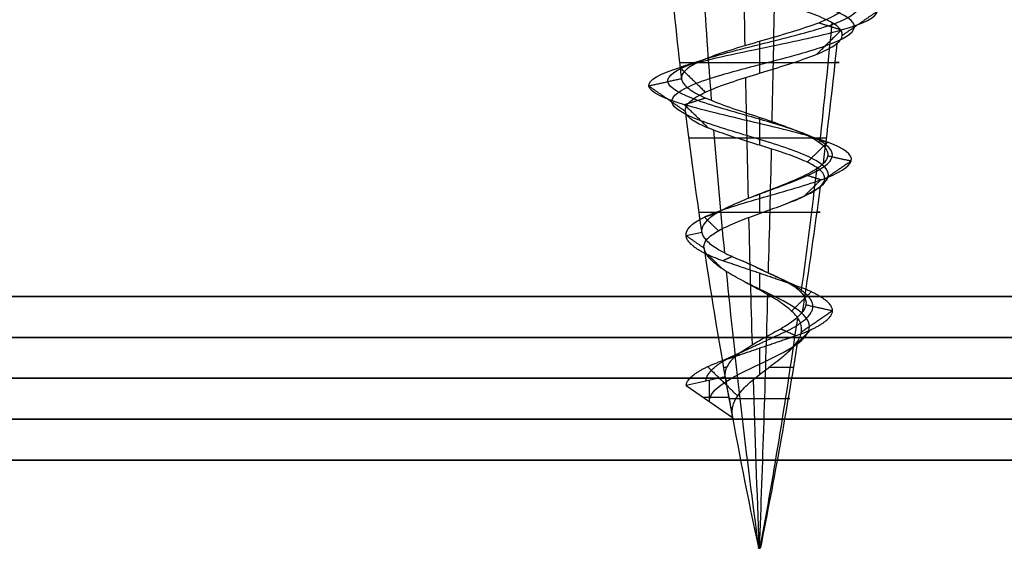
# Model space of a CAD drawing. Header units: millimetres. Extents: x -372 to 378, y -113 to 121.
# Tile 4 of 65: x -313.22 to -301.16, y 54.51 to 60.98. Entities that reach past the tile are written whole.
import ezdxf

# ---------------------------------------------------------------- set-up
doc = ezdxf.new("R2010")
doc.units = ezdxf.units.MM
doc.layers.add('Default', color=7, linetype='Continuous', true_color=0x000000)
doc.layers.add('Screw', color=7, linetype='Continuous', true_color=0xffffff)

msp = doc.modelspace()

# ---------------------------------------------------------------- linework, layer by layer
at = {"layer": 'Default'}
for p, q in [((376.842, 57.594, 1096.358), (-371.158, 57.594, 1096.358)), ((-371.158, 57.594, 921.358), (376.842, 57.594, 921.358)), ((376.842, 56.594, 936.358), (-371.158, 56.594, 936.358)), ((-371.158, 56.594, 922.358), (376.842, 56.594, 922.358)), ((376.842, 56.594, 929.358), (-371.158, 56.594, 929.358)), ((376.842, 56.594, 1095.358), (-371.158, 56.594, 1095.358)), ((-371.158, 56.594, 922.358), (376.842, 56.594, 922.358)), ((376.842, 56.594, 1008.858), (-371.158, 56.594, 1008.858)), ((-371.158, 55.594, 921.358), (376.842, 55.594, 921.358)), ((376.842, 55.594, 937.358), (-371.158, 55.594, 937.358))]:
    msp.add_line(p, q, dxfattribs=at)
for points in [[(376.842, 57.094, 1095.858), (2.842, 57.094, 1095.858), (-371.158, 57.094, 1095.858)], [(-371.158, 57.094, 921.858), (2.842, 57.094, 921.858), (376.842, 57.094, 921.858)], [(-371.158, 56.094, 921.858), (2.842, 56.094, 921.858), (376.842, 56.094, 921.858)], [(376.842, 56.094, 936.858), (2.842, 56.094, 936.858), (-371.158, 56.094, 936.858)]]:
    msp.add_open_spline(points, degree=2, dxfattribs=at)
at = {"layer": 'Screw', "color": 7, "true_color": 0xffffff}
for p, q in [((-304.865, 58.381, 927.358), (-305.054, 58.339, 927.358)), ((-304.578, 56.611, 927.358), (-305.054, 56.505, 927.358)), ((-305.054, 56.505, 927.358), (-304.488, 56.115, 927.358)), ((-304.771, 56.31, 927.358), (-304.771, 56.568, 927.358)), ((-304.848, 56.363, 927.358), (-304.533, 56.363, 927.358)), ((-304.168, 54.513, 927.361), (-304.17, 54.521, 927.362)), ((-304.167, 54.513, 927.352), (-304.169, 54.521, 927.351)), ((-304.169, 54.513, 927.358), (-304.147, 54.513, 927.358)), ((-304.16, 54.513, 927.347), (-304.16, 54.521, 927.345)), ((-304.158, 54.513, 927.347), (-304.158, 54.513, 927.369)), ((-304.156, 54.513, 927.369), (-304.156, 54.521, 927.37)), ((-304.151, 54.513, 927.349), (-304.15, 54.521, 927.348)), ((-304.147, 54.513, 927.358), (-304.145, 54.521, 927.358))]:
    msp.add_line(p, q, dxfattribs=at)
at = {"layer": 'Screw', "color": 7, "true_color": 0xffffff, "extrusion": (0.984564, 9.33495e-14, -0.175023)}
for start, end in [(263.72372, 265.07324), (261.99168, 263.36379), (260.32112, 261.77536), (258, 259.92855)]:
    msp.add_arc((67.48, 920.762, -461.772), 62.328, start, end, dxfattribs=at)
at = {"layer": 'Screw', "color": 7, "true_color": 0xffffff, "extrusion": (0.018848, -1.78742e-15, 0.999822)}
msp.add_arc((67.48, 260.63, 921.46), 62.328, 95.31878, 96.65673, dxfattribs=at)
at = {"layer": 'Screw', "color": 7, "true_color": 0xffffff, "extrusion": (-0.772512, -9.33495e-14, -0.635)}
for start, end in [(83.10315, 84.44953), (81.37148, 82.7652), (78, 81.15889)]:
    msp.add_arc((-67.48, 848.582, -353.907), 62.328, start, end, dxfattribs=at)
at = {"layer": 'Screw', "color": 7, "true_color": 0xffffff, "extrusion": (-0.984564, -9.33495e-14, 0.175023)}
for start, end in [(82.86319, 84.21696), (81.14492, 82.55307), (78, 80.89587)]:
    msp.add_arc((-67.48, 798.855, 461.772), 62.328, start, end, dxfattribs=at)
at = {"layer": 'Screw', "color": 7, "true_color": 0xffffff, "extrusion": (-0.506335, -9.33495e-14, 0.862337)}
for start, end in [(82.62334, 83.9836), (80.92032, 82.34029), (78, 80.63153)]:
    msp.add_arc((-67.48, 146.314, 953.7), 62.328, start, end, dxfattribs=at)
at = {"layer": 'Screw', "color": 7, "true_color": 0xffffff, "extrusion": (-0.326888, 3.09822e-14, -0.945063)}
msp.add_arc((-67.48, 651.544, -776.986), 62.328, 276.2506, 277.6164, dxfattribs=at)
at = {"layer": 'Screw', "color": 7, "true_color": 0xffffff, "extrusion": (0, 1, 0)}
for centre, radius, start, end in [((304.158, 927.358, 60.459), 0.978, 1.08, 199.08), ((304.158, 927.358, 59.534), 0.866, 199.08, 1.08), ((304.158, 927.358, 58.629), 0.743, 1.08, 199.08), ((304.158, 927.358, 56.725), 0.44, 336.5472, 1.08), ((304.158, 927.358, 56.725), 0.44, 199.08, 255.1887), ((304.158, 927.358, 56.347), 0.373, 1.08, 199.08), ((304.158, 927.358, 54.517), 0.012, 180, 19.8), ((304.158, 927.358, 54.517), 0.012, 19.8, 180)]:
    msp.add_arc(centre, radius, start, end, dxfattribs=at)
at = {"layer": 'Screw', "color": 7, "true_color": 0xffffff, "extrusion": (0.018848, -1.7859e-15, 0.999822)}
msp.add_arc((67.48, 260.63, 921.46), 62.328, 97.02372, 98.39931, dxfattribs=at)
at = {"layer": 'Screw', "color": 7, "true_color": 0xffffff, "extrusion": (-0.326888, 3.0996e-14, -0.945063)}
msp.add_arc((-67.48, 651.544, -776.986), 62.328, 277.87323, 279.30429, dxfattribs=at)
at = {"layer": 'Screw', "color": 7, "true_color": 0xffffff, "extrusion": (0.018848, -1.78546e-15, 0.999822)}
msp.add_arc((67.48, 260.63, 921.46), 62.328, 98.57845, 102, dxfattribs=at)
at = {"layer": 'Screw', "color": 7, "true_color": 0xffffff, "extrusion": (-0.326888, 3.09613e-14, -0.945063)}
msp.add_arc((-67.48, 651.544, -776.986), 62.328, 279.63402, 282, dxfattribs=at)
at = {"layer": 'Screw', "color": 7, "true_color": 0xffffff}
msp.add_arc((-243.205, 67.48, 927.358), 62.328, 190.04253, 190.50624, dxfattribs=at)
at = {"layer": 'Screw', "color": 7, "true_color": 0xffffff, "extrusion": (0, -1, 0)}
for centre, radius, start, end in [((-304.158, 927.358, -54.521), 0.0129, 178.92, 340.92), ((-304.158, 927.358, -54.521), 0.0129, 160.2, 178.92), ((-304.158, 927.358, -54.521), 0.0129, 0, 160.2), ((-304.158, 927.358, -54.513), 0.0111, 160.2, 0), ((-304.158, 927.358, -54.513), 0.0111, 0, 160.2), ((-304.158, 927.358, -54.521), 0.0129, 340.92, 0)]:
    msp.add_arc(centre, radius, start, end, dxfattribs=at)
at = {"layer": 'Screw', "color": 7, "true_color": 0xffffff}
for points, knots in [([(-304.236, 58.819, 926.591), (-304.21, 58.829, 926.586), (-304.184, 58.839, 926.582), (-303.954, 58.925, 926.561), (-303.736, 59.002, 926.626), (-303.399, 59.154, 926.908), (-303.285, 59.231, 927.124), (-303.246, 59.383, 927.591), (-303.324, 59.46, 927.84), (-303.649, 59.613, 928.218), (-303.894, 59.689, 928.345), (-304.421, 59.842, 928.384), (-304.7, 59.918, 928.294), (-305.121, 60.071, 927.927), (-305.266, 60.147, 927.651), (-305.293, 60.3, 927.064), (-305.173, 60.376, 926.766), (-304.761, 60.529, 926.331), (-304.463, 60.606, 926.198), (-303.852, 60.758, 926.183), (-303.542, 60.835, 926.301), (-303.091, 60.987, 926.731), (-302.952, 61.064, 927.04), (-302.937, 61.217, 927.675), (-303.06, 61.293, 927.997), (-303.507, 61.446, 928.466), (-303.828, 61.522, 928.609), (-304.487, 61.675, 928.624), (-304.822, 61.751, 928.496), (-305.307, 61.904, 928.032), (-305.457, 61.98, 927.699), (-305.468, 62.133, 927.016), (-305.33, 62.21, 926.673), (-304.848, 62.362, 926.181), (-304.505, 62.439, 926.034), (-303.81, 62.592, 926.026), (-303.462, 62.668, 926.166), (-302.96, 62.821, 926.656), (-302.811, 62.897, 927.004), (-302.803, 63.05, 927.711), (-302.945, 63.126, 928.066), (-303.444, 63.279, 928.576), (-303.798, 63.355, 928.727), (-304.517, 63.508, 928.735), (-304.878, 63.584, 928.591), (-305.396, 63.737, 928.083), (-305.549, 63.814, 927.723), (-305.559, 63.957, 927.038), (-305.453, 64.024, 926.714), (-305.052, 64.157, 926.204), (-304.76, 64.224, 926.019), (-304.117, 64.358, 925.878), (-303.769, 64.425, 925.922), (-303.174, 64.558, 926.224), (-302.929, 64.625, 926.483), (-302.658, 64.759, 927.103), (-302.633, 64.826, 927.462), (-302.819, 64.959, 928.122), (-303.03, 65.026, 928.42), (-303.6, 65.16, 928.817), (-303.957, 65.227, 928.915), (-304.659, 65.36, 928.859), (-305.002, 65.427, 928.706), (-305.516, 65.561, 928.211), (-305.685, 65.628, 927.871), (-305.769, 65.761, 927.153), (-305.672, 65.828, 926.781), (-305.27, 65.962, 926.179), (-304.963, 66.029, 925.951), (-304.27, 66.162, 925.741), (-303.888, 66.229, 925.76), (-303.219, 66.363, 926.037), (-302.935, 66.43, 926.294), (-302.594, 66.563, 926.932), (-302.538, 66.63, 927.311), (-302.679, 66.764, 928.021), (-302.876, 66.831, 928.349), (-303.435, 66.964, 928.808), (-303.796, 67.031, 928.937), (-304.52, 67.165, 928.937), (-304.88, 67.232, 928.808), (-305.44, 67.365, 928.349), (-305.637, 67.432, 928.021), (-305.778, 67.566, 927.311), (-305.722, 67.633, 926.932), (-305.38, 67.766, 926.294), (-305.097, 67.833, 926.037), (-304.428, 67.967, 925.76), (-304.046, 68.034, 925.741), (-303.353, 68.167, 925.951), (-303.045, 68.234, 926.179), (-302.643, 68.368, 926.781), (-302.55, 68.435, 927.152), (-302.621, 68.568, 927.873), (-302.785, 68.635, 928.219), (-303.297, 68.769, 928.731), (-303.643, 68.836, 928.894), (-304.363, 68.969, 928.965), (-304.735, 69.036, 928.872), (-305.336, 69.17, 928.47), (-305.565, 69.237, 928.163), (-305.775, 69.37, 927.47), (-305.756, 69.437, 927.087), (-305.479, 69.571, 926.419), (-305.222, 69.638, 926.135), (-304.583, 69.771, 925.794), (-304.205, 69.838, 925.738), (-303.495, 69.972, 925.879), (-303.166, 70.039, 926.076), (-302.707, 70.172, 926.635), (-302.578, 70.239, 926.996), (-302.578, 70.373, 927.72), (-302.707, 70.44, 928.08), (-303.166, 70.573, 928.64), (-303.495, 70.64, 928.836), (-304.205, 70.774, 928.978), (-304.583, 70.841, 928.921), (-305.222, 70.974, 928.58), (-305.479, 71.041, 928.297), (-305.756, 71.175, 927.628), (-305.775, 71.242, 927.245), (-305.565, 71.375, 926.553), (-305.336, 71.442, 926.245), (-304.735, 71.576, 925.843), (-304.363, 71.643, 925.75), (-303.643, 71.777, 925.821), (-303.297, 71.843, 925.985), (-302.785, 71.977, 926.496), (-302.621, 72.044, 926.843), (-302.55, 72.178, 927.563), (-302.643, 72.244, 927.934), (-303.045, 72.378, 928.536), (-303.353, 72.445, 928.764), (-304.046, 72.579, 928.974), (-304.428, 72.645, 928.956), (-305.097, 72.779, 928.679), (-305.38, 72.846, 928.421), (-305.722, 72.98, 927.783), (-305.778, 73.046, 927.404), (-305.637, 73.18, 926.695), (-305.44, 73.247, 926.366), (-304.88, 73.381, 925.907), (-304.52, 73.447, 925.778), (-303.796, 73.581, 925.778), (-303.435, 73.648, 925.907), (-302.876, 73.782, 926.366), (-302.679, 73.848, 926.695), (-302.538, 73.982, 927.404), (-302.594, 74.049, 927.783), (-302.935, 74.183, 928.421), (-303.219, 74.249, 928.679), (-303.888, 74.383, 928.956), (-304.27, 74.45, 928.974), (-304.963, 74.584, 928.764), (-305.27, 74.65, 928.536), (-305.672, 74.784, 927.934), (-305.765, 74.851, 927.563), (-305.695, 74.985, 926.843), (-305.531, 75.051, 926.496), (-305.019, 75.185, 925.985), (-304.673, 75.252, 925.821), (-303.953, 75.386, 925.75), (-303.581, 75.452, 925.843), (-302.979, 75.586, 926.245), (-302.751, 75.653, 926.553), (-302.541, 75.787, 927.245), (-302.56, 75.853, 927.628), (-302.837, 75.987, 928.297), (-303.094, 76.054, 928.58), (-303.732, 76.188, 928.921), (-304.111, 76.254, 928.978), (-304.821, 76.388, 928.836), (-305.149, 76.455, 928.64), (-305.609, 76.589, 928.08), (-305.738, 76.655, 927.72), (-305.738, 76.722, 927.358)], [2.782471, 2.782471, 2.782471, 2.782471, 2.974275, 2.974275, 4.461413, 4.461413, 5.948551, 5.948551, 7.435688, 7.435688, 8.922826, 8.922826, 10.409964, 10.409964, 11.897102, 11.897102, 13.384239, 13.384239, 14.871377, 14.871377, 16.358515, 16.358515, 17.845652, 17.845652, 19.33279, 19.33279, 20.819928, 20.819928, 22.307065, 22.307065, 23.794203, 23.794203, 25.281341, 25.281341, 26.768478, 26.768478, 28.255616, 28.255616, 29.742754, 29.742754, 31.229892, 31.229892, 32.717029, 32.717029, 34.204167, 34.204167, 35.691305, 35.691305, 36.99255, 36.99255, 38.293796, 38.293796, 39.595041, 39.595041, 40.896287, 40.896287, 42.197532, 42.197532, 43.498777, 43.498777, 44.800023, 44.800023, 46.101268, 46.101268, 47.402514, 47.402514, 48.703759, 48.703759, 50.005005, 50.005005, 51.30625, 51.30625, 52.607496, 52.607496, 53.908741, 53.908741, 55.209987, 55.209987, 56.511232, 56.511232, 57.812478, 57.812478, 59.113723, 59.113723, 60.414969, 60.414969, 61.716214, 61.716214, 63.01746, 63.01746, 64.318705, 64.318705, 65.619951, 65.619951, 66.921196, 66.921196, 68.222442, 68.222442, 69.523687, 69.523687, 70.824933, 70.824933, 72.126178, 72.126178, 73.427423, 73.427423, 74.728669, 74.728669, 76.029914, 76.029914, 77.33116, 77.33116, 78.632405, 78.632405, 79.933651, 79.933651, 81.234896, 81.234896, 82.536142, 82.536142, 83.837387, 83.837387, 85.138633, 85.138633, 86.439878, 86.439878, 87.741124, 87.741124, 89.042369, 89.042369, 90.343615, 90.343615, 91.64486, 91.64486, 92.946106, 92.946106, 94.247351, 94.247351, 95.548597, 95.548597, 96.849842, 96.849842, 98.151088, 98.151088, 99.452333, 99.452333, 100.753579, 100.753579, 102.054824, 102.054824, 103.35607, 103.35607, 104.657315, 104.657315, 105.95856, 105.95856, 107.259806, 107.259806, 108.561051, 108.561051, 109.862297, 109.862297, 111.163542, 111.163542, 112.464788, 112.464788, 113.766033, 113.766033, 115.067279, 115.067279, 116.368524, 116.368524, 117.66977, 117.66977, 118.971015, 118.971015, 118.971015, 118.971015]), ([(-305.054, 58.339, 927.358), (-305.063, 58.415, 927.123), (-304.995, 58.491, 926.874), (-304.669, 58.644, 926.494), (-304.422, 58.721, 926.366), (-303.893, 58.873, 926.328), (-303.614, 58.95, 926.419), (-303.192, 59.102, 926.787), (-303.052, 59.179, 927.063), (-303.014, 59.332, 927.652), (-303.117, 59.408, 927.961), (-303.527, 59.561, 928.426), (-303.833, 59.637, 928.578), (-304.482, 59.79, 928.616), (-304.821, 59.866, 928.501), (-305.328, 60.019, 928.048), (-305.499, 60.095, 927.712), (-305.525, 60.248, 927.003), (-305.381, 60.325, 926.644), (-304.882, 60.477, 926.124), (-304.524, 60.554, 925.965), (-303.791, 60.707, 925.95), (-303.421, 60.783, 926.094), (-302.883, 60.936, 926.61), (-302.72, 61.012, 926.979), (-302.704, 61.165, 927.736), (-302.853, 61.241, 928.119), (-303.386, 61.394, 928.673), (-303.767, 61.47, 928.842), (-304.548, 61.623, 928.857), (-304.943, 61.699, 928.704), (-305.515, 61.852, 928.154), (-305.69, 61.929, 927.76), (-305.701, 62.081, 926.955), (-305.537, 62.158, 926.552), (-304.969, 62.311, 925.973), (-304.566, 62.387, 925.801), (-303.749, 62.54, 925.794), (-303.34, 62.616, 925.958), (-302.753, 62.769, 926.534), (-302.578, 62.845, 926.943), (-302.571, 62.998, 927.772), (-302.738, 63.074, 928.187), (-303.323, 63.227, 928.783), (-303.737, 63.304, 928.96), (-304.578, 63.456, 928.968), (-305, 63.533, 928.798), (-305.604, 63.685, 928.205), (-305.781, 63.762, 927.784), (-305.792, 63.905, 926.984), (-305.667, 63.972, 926.608), (-305.198, 64.106, 926.015), (-304.857, 64.172, 925.802), (-304.11, 64.306, 925.639), (-303.706, 64.373, 925.691), (-303.017, 64.507, 926.044), (-302.735, 64.573, 926.344), (-302.423, 64.707, 927.063), (-302.394, 64.774, 927.479), (-302.612, 64.908, 928.241), (-302.856, 64.974, 928.584), (-303.515, 65.108, 929.04), (-303.927, 65.175, 929.152), (-304.735, 65.309, 929.085), (-305.129, 65.375, 928.908), (-305.718, 65.509, 928.338), (-305.911, 65.576, 927.947), (-306.006, 65.71, 927.123), (-305.895, 65.776, 926.696), (-305.434, 65.91, 926.006), (-305.081, 65.977, 925.744), (-304.287, 66.111, 925.503), (-303.848, 66.177, 925.524), (-303.081, 66.311, 925.842), (-302.755, 66.378, 926.137), (-302.364, 66.512, 926.869), (-302.299, 66.578, 927.304), (-302.461, 66.712, 928.118), (-302.687, 66.779, 928.495), (-303.329, 66.913, 929.022), (-303.743, 66.979, 929.17), (-304.573, 67.113, 929.17), (-304.987, 67.18, 929.022), (-305.629, 67.314, 928.495), (-305.854, 67.38, 928.118), (-306.016, 67.514, 927.304), (-305.952, 67.581, 926.869), (-305.561, 67.715, 926.137), (-305.235, 67.781, 925.842), (-304.468, 67.915, 925.524), (-304.029, 67.982, 925.503), (-303.234, 68.116, 925.744), (-302.882, 68.182, 926.006), (-302.42, 68.316, 926.696), (-302.314, 68.383, 927.122), (-302.395, 68.517, 927.948), (-302.583, 68.583, 928.346), (-303.17, 68.717, 928.933), (-303.567, 68.784, 929.121), (-304.393, 68.918, 929.202), (-304.82, 68.984, 929.095), (-305.51, 69.118, 928.634), (-305.772, 69.185, 928.281), (-306.013, 69.319, 927.486), (-305.991, 69.385, 927.048), (-305.673, 69.519, 926.281), (-305.378, 69.586, 925.955), (-304.646, 69.72, 925.564), (-304.211, 69.786, 925.499), (-303.397, 69.92, 925.661), (-303.02, 69.987, 925.887), (-302.493, 70.121, 926.529), (-302.345, 70.188, 926.942), (-302.345, 70.321, 927.773), (-302.493, 70.388, 928.186), (-303.02, 70.522, 928.828), (-303.397, 70.589, 929.054), (-304.211, 70.722, 929.216), (-304.646, 70.789, 929.152), (-305.378, 70.923, 928.76), (-305.673, 70.99, 928.435), (-305.991, 71.123, 927.668), (-306.013, 71.19, 927.229), (-305.772, 71.324, 926.434), (-305.51, 71.391, 926.081), (-304.82, 71.524, 925.62), (-304.393, 71.591, 925.513), (-303.567, 71.725, 925.595), (-303.17, 71.792, 925.783), (-302.583, 71.925, 926.37), (-302.395, 71.992, 926.767), (-302.314, 72.126, 927.593), (-302.42, 72.193, 928.019), (-302.882, 72.326, 928.71), (-303.234, 72.393, 928.971), (-304.029, 72.527, 929.212), (-304.468, 72.594, 929.191), (-305.235, 72.727, 928.873), (-305.561, 72.794, 928.578), (-305.952, 72.928, 927.846), (-306.016, 72.995, 927.411), (-305.854, 73.128, 926.597), (-305.629, 73.195, 926.22), (-304.987, 73.329, 925.693), (-304.573, 73.396, 925.545), (-303.743, 73.529, 925.545), (-303.329, 73.596, 925.693), (-302.687, 73.73, 926.22), (-302.461, 73.797, 926.597), (-302.299, 73.93, 927.411), (-302.364, 73.997, 927.846), (-302.755, 74.131, 928.578), (-303.081, 74.198, 928.873), (-303.848, 74.331, 929.191), (-304.287, 74.398, 929.212), (-305.081, 74.532, 928.971), (-305.434, 74.599, 928.71), (-305.895, 74.732, 928.019), (-306.002, 74.799, 927.593), (-305.921, 74.933, 926.767), (-305.733, 75, 926.37), (-305.146, 75.133, 925.783), (-304.749, 75.2, 925.595), (-303.922, 75.334, 925.513), (-303.496, 75.401, 925.62), (-302.806, 75.534, 926.081), (-302.544, 75.601, 926.434), (-302.303, 75.735, 927.229), (-302.325, 75.802, 927.668), (-302.642, 75.935, 928.435), (-302.937, 76.002, 928.76), (-303.67, 76.136, 929.152), (-304.104, 76.203, 929.216), (-304.919, 76.336, 929.054), (-305.295, 76.403, 928.828), (-305.822, 76.537, 928.186), (-305.97, 76.604, 927.773), (-305.97, 76.67, 927.358)], [0.0909091, 0.0909091, 0.0909091, 0.0909091, 0.1022727, 0.1022727, 0.1136364, 0.1136364, 0.125, 0.125, 0.1363636, 0.1363636, 0.1477273, 0.1477273, 0.1590909, 0.1590909, 0.1704545, 0.1704545, 0.1818182, 0.1818182, 0.1931818, 0.1931818, 0.2045455, 0.2045455, 0.2159091, 0.2159091, 0.2272727, 0.2272727, 0.2386364, 0.2386364, 0.25, 0.25, 0.2613636, 0.2613636, 0.2727273, 0.2727273, 0.2840909, 0.2840909, 0.2954545, 0.2954545, 0.3068182, 0.3068182, 0.3181818, 0.3181818, 0.3295455, 0.3295455, 0.3409091, 0.3409091, 0.3522727, 0.3522727, 0.3636364, 0.3636364, 0.3735795, 0.3735795, 0.3835227, 0.3835227, 0.3934659, 0.3934659, 0.4034091, 0.4034091, 0.4133523, 0.4133523, 0.4232955, 0.4232955, 0.4332386, 0.4332386, 0.4431818, 0.4431818, 0.453125, 0.453125, 0.4630682, 0.4630682, 0.4730114, 0.4730114, 0.4829545, 0.4829545, 0.4928977, 0.4928977, 0.5028409, 0.5028409, 0.5127841, 0.5127841, 0.5227273, 0.5227273, 0.5326705, 0.5326705, 0.5426136, 0.5426136, 0.5525568, 0.5525568, 0.5625, 0.5625, 0.5724432, 0.5724432, 0.5823864, 0.5823864, 0.5923295, 0.5923295, 0.6022727, 0.6022727, 0.6122159, 0.6122159, 0.6221591, 0.6221591, 0.6321023, 0.6321023, 0.6420455, 0.6420455, 0.6519886, 0.6519886, 0.6619318, 0.6619318, 0.671875, 0.671875, 0.6818182, 0.6818182, 0.6917614, 0.6917614, 0.7017045, 0.7017045, 0.7116477, 0.7116477, 0.7215909, 0.7215909, 0.7315341, 0.7315341, 0.7414773, 0.7414773, 0.7514205, 0.7514205, 0.7613636, 0.7613636, 0.7713068, 0.7713068, 0.78125, 0.78125, 0.7911932, 0.7911932, 0.8011364, 0.8011364, 0.8110795, 0.8110795, 0.8210227, 0.8210227, 0.8309659, 0.8309659, 0.8409091, 0.8409091, 0.8508523, 0.8508523, 0.8607955, 0.8607955, 0.8707386, 0.8707386, 0.8806818, 0.8806818, 0.890625, 0.890625, 0.9005682, 0.9005682, 0.9105114, 0.9105114, 0.9204545, 0.9204545, 0.9303977, 0.9303977, 0.9403409, 0.9403409, 0.9502841, 0.9502841, 0.9602273, 0.9602273, 0.9701705, 0.9701705, 0.9801136, 0.9801136, 0.9900568, 0.9900568, 1, 1, 1, 1]), ([(-303.862, 58.719, 926.662), (-303.769, 58.756, 926.691), (-303.68, 58.794, 926.738), (-303.444, 58.907, 926.935), (-303.335, 58.984, 927.137), (-303.297, 59.136, 927.578), (-303.369, 59.213, 927.814), (-303.675, 59.366, 928.174), (-303.907, 59.442, 928.295), (-304.408, 59.595, 928.333), (-304.674, 59.671, 928.249), (-305.076, 59.824, 927.9), (-305.216, 59.9, 927.638), (-305.242, 60.053, 927.077), (-305.129, 60.129, 926.792), (-304.734, 60.282, 926.376), (-304.45, 60.359, 926.248), (-303.865, 60.511, 926.233), (-303.568, 60.588, 926.346), (-303.135, 60.74, 926.757), (-303.003, 60.817, 927.053), (-302.987, 60.97, 927.662), (-303.105, 61.046, 927.971), (-303.534, 61.199, 928.421), (-303.841, 61.275, 928.559), (-304.474, 61.428, 928.574), (-304.795, 61.504, 928.451), (-305.262, 61.657, 928.006), (-305.407, 61.733, 927.686), (-305.418, 61.886, 927.029), (-305.285, 61.963, 926.7), (-304.821, 62.115, 926.225), (-304.492, 62.192, 926.084), (-303.823, 62.345, 926.076), (-303.488, 62.421, 926.21), (-303.005, 62.574, 926.682), (-302.861, 62.65, 927.017), (-302.854, 62.803, 927.698), (-302.99, 62.879, 928.04), (-303.47, 63.032, 928.531), (-303.811, 63.108, 928.677), (-304.504, 63.261, 928.685), (-304.852, 63.337, 928.546), (-305.351, 63.49, 928.057), (-305.498, 63.567, 927.71), (-305.509, 63.71, 927.049), (-305.407, 63.777, 926.737), (-305.021, 63.91, 926.245), (-304.738, 63.977, 926.067), (-304.118, 64.111, 925.93), (-303.782, 64.178, 925.971), (-303.208, 64.311, 926.263), (-302.971, 64.378, 926.512), (-302.709, 64.512, 927.111), (-302.684, 64.579, 927.459), (-302.864, 64.712, 928.097), (-303.068, 64.779, 928.385), (-303.619, 64.913, 928.769), (-303.964, 64.98, 928.864), (-304.643, 65.113, 928.81), (-304.974, 65.18, 928.662), (-305.472, 65.314, 928.184), (-305.636, 65.381, 927.855), (-305.718, 65.514, 927.16), (-305.624, 65.581, 926.799), (-305.235, 65.715, 926.217), (-304.937, 65.782, 925.996), (-304.267, 65.915, 925.792), (-303.896, 65.982, 925.811), (-303.249, 66.116, 926.079), (-302.974, 66.183, 926.328), (-302.644, 66.316, 926.946), (-302.589, 66.383, 927.312), (-302.726, 66.517, 928), (-302.917, 66.584, 928.318), (-303.458, 66.717, 928.762), (-303.807, 66.784, 928.887), (-304.508, 66.918, 928.887), (-304.857, 66.985, 928.762), (-305.399, 67.118, 928.318), (-305.59, 67.185, 928), (-305.726, 67.319, 927.312), (-305.672, 67.386, 926.946), (-305.342, 67.519, 926.328), (-305.067, 67.586, 926.079), (-304.419, 67.72, 925.811), (-304.049, 67.787, 925.792), (-303.379, 67.92, 925.996), (-303.081, 67.987, 926.217), (-302.692, 68.121, 926.799), (-302.601, 68.188, 927.159), (-302.67, 68.321, 927.856), (-302.829, 68.388, 928.191), (-303.324, 68.522, 928.687), (-303.659, 68.589, 928.845), (-304.357, 68.722, 928.914), (-304.716, 68.789, 928.824), (-305.299, 68.923, 928.435), (-305.52, 68.99, 928.137), (-305.723, 69.123, 927.466), (-305.705, 69.19, 927.096), (-305.437, 69.324, 926.449), (-305.188, 69.391, 926.174), (-304.57, 69.524, 925.844), (-304.203, 69.591, 925.789), (-303.516, 69.725, 925.926), (-303.198, 69.792, 926.117), (-302.753, 69.925, 926.658), (-302.628, 69.992, 927.007), (-302.628, 70.126, 927.708), (-302.753, 70.193, 928.057), (-303.198, 70.326, 928.599), (-303.516, 70.393, 928.789), (-304.203, 70.527, 928.926), (-304.57, 70.594, 928.872), (-305.188, 70.727, 928.541), (-305.437, 70.794, 928.267), (-305.705, 70.928, 927.619), (-305.723, 70.995, 927.249), (-305.52, 71.128, 926.578), (-305.299, 71.195, 926.281), (-304.716, 71.329, 925.891), (-304.357, 71.396, 925.801), (-303.659, 71.53, 925.87), (-303.324, 71.596, 926.028), (-302.829, 71.73, 926.524), (-302.67, 71.797, 926.859), (-302.601, 71.931, 927.556), (-302.692, 71.997, 927.916), (-303.081, 72.131, 928.499), (-303.379, 72.198, 928.72), (-304.049, 72.332, 928.923), (-304.419, 72.398, 928.905), (-305.067, 72.532, 928.637), (-305.342, 72.599, 928.388), (-305.672, 72.733, 927.77), (-305.726, 72.799, 927.403), (-305.59, 72.933, 926.716), (-305.399, 73, 926.398), (-304.857, 73.134, 925.953), (-304.508, 73.2, 925.828), (-303.807, 73.334, 925.828), (-303.458, 73.401, 925.953), (-302.917, 73.535, 926.398), (-302.726, 73.601, 926.716), (-302.589, 73.735, 927.403), (-302.644, 73.802, 927.77), (-302.974, 73.936, 928.388), (-303.249, 74.002, 928.637), (-303.896, 74.136, 928.905), (-304.267, 74.203, 928.923), (-304.937, 74.337, 928.72), (-305.235, 74.403, 928.499), (-305.624, 74.537, 927.916), (-305.714, 74.604, 927.556), (-305.646, 74.738, 926.859), (-305.487, 74.804, 926.524), (-304.992, 74.938, 926.028), (-304.656, 75.005, 925.87), (-303.959, 75.139, 925.801), (-303.599, 75.205, 925.891), (-303.017, 75.339, 926.281), (-302.796, 75.406, 926.578), (-302.593, 75.54, 927.249), (-302.611, 75.606, 927.619), (-302.879, 75.74, 928.267), (-303.128, 75.807, 928.541), (-303.746, 75.941, 928.872), (-304.113, 76.007, 928.926), (-304.8, 76.141, 928.789), (-305.118, 76.208, 928.599), (-305.562, 76.342, 928.057), (-305.687, 76.408, 927.709), (-305.687, 76.475, 927.358)], [9.962929, 9.962929, 9.962929, 9.962929, 10.425509, 10.425509, 11.373282, 11.373282, 12.321056, 12.321056, 13.268829, 13.268829, 14.216603, 14.216603, 15.164377, 15.164377, 16.11215, 16.11215, 17.059924, 17.059924, 18.007697, 18.007697, 18.955471, 18.955471, 19.903244, 19.903244, 20.851018, 20.851018, 21.798791, 21.798791, 22.746565, 22.746565, 23.694338, 23.694338, 24.642112, 24.642112, 25.589885, 25.589885, 26.537659, 26.537659, 27.485432, 27.485432, 28.433206, 28.433206, 29.38098, 29.38098, 30.328753, 30.328753, 31.158055, 31.158055, 31.987357, 31.987357, 32.816659, 32.816659, 33.64596, 33.64596, 34.475262, 34.475262, 35.304564, 35.304564, 36.133866, 36.133866, 36.963168, 36.963168, 37.79247, 37.79247, 38.621772, 38.621772, 39.451073, 39.451073, 40.280375, 40.280375, 41.109677, 41.109677, 41.938979, 41.938979, 42.768281, 42.768281, 43.597583, 43.597583, 44.426884, 44.426884, 45.256186, 45.256186, 46.085488, 46.085488, 46.91479, 46.91479, 47.744092, 47.744092, 48.573394, 48.573394, 49.402695, 49.402695, 50.231997, 50.231997, 51.061299, 51.061299, 51.890601, 51.890601, 52.719903, 52.719903, 53.549205, 53.549205, 54.378507, 54.378507, 55.207808, 55.207808, 56.03711, 56.03711, 56.866412, 56.866412, 57.695714, 57.695714, 58.525016, 58.525016, 59.354318, 59.354318, 60.183619, 60.183619, 61.012921, 61.012921, 61.842223, 61.842223, 62.671525, 62.671525, 63.500827, 63.500827, 64.330129, 64.330129, 65.15943, 65.15943, 65.988732, 65.988732, 66.818034, 66.818034, 67.647336, 67.647336, 68.476638, 68.476638, 69.30594, 69.30594, 70.135242, 70.135242, 70.964543, 70.964543, 71.793845, 71.793845, 72.623147, 72.623147, 73.452449, 73.452449, 74.281751, 74.281751, 75.111053, 75.111053, 75.940354, 75.940354, 76.769656, 76.769656, 77.598958, 77.598958, 78.42826, 78.42826, 79.257562, 79.257562, 80.086864, 80.086864, 80.916165, 80.916165, 81.745467, 81.745467, 82.574769, 82.574769, 83.404071, 83.404071, 83.404071, 83.404071]), ([(-303.209, 60.694, 927.029), (-303.168, 60.727, 927.135), (-303.146, 60.76, 927.249), (-303.14, 60.827, 927.48), (-303.157, 60.861, 927.599), (-303.232, 60.929, 927.823), (-303.29, 60.963, 927.931), (-303.438, 61.03, 928.118), (-303.53, 61.064, 928.2), (-303.735, 61.132, 928.327), (-303.851, 61.166, 928.373), (-304.089, 61.232, 928.423), (-304.214, 61.266, 928.427), (-304.457, 61.334, 928.394), (-304.577, 61.368, 928.354), (-304.796, 61.434, 928.239), (-304.897, 61.468, 928.16), (-305.065, 61.535, 927.976), (-305.134, 61.569, 927.867), (-305.23, 61.635, 927.634), (-305.258, 61.668, 927.507), (-305.264, 61.702, 927.38), (-305.264, 61.702, 927.379), (-305.264, 61.703, 927.378)], [0.28553465, 0.28553465, 0.28553465, 0.28553465, 0.29401019, 0.29401019, 0.30280503, 0.30280503, 0.31169175, 0.31169175, 0.32063394, 0.32063394, 0.32968449, 0.32968449, 0.33877723, 0.33877723, 0.34797806, 0.34797806, 0.35722453, 0.35722453, 0.36656009, 0.36656009, 0.3759536, 0.3759536, 0.37601776, 0.37601776, 0.37601776, 0.37601776]), ([(-303.17, 61.078, 927.016), (-303.211, 61.046, 926.909), (-303.269, 61.014, 926.808), (-303.419, 60.948, 926.627), (-303.514, 60.913, 926.547), (-303.722, 60.845, 926.427), (-303.838, 60.81, 926.385), (-304.073, 60.742, 926.345), (-304.195, 60.707, 926.346), (-304.426, 60.639, 926.389), (-304.539, 60.604, 926.432), (-304.739, 60.536, 926.551), (-304.829, 60.501, 926.63), (-304.973, 60.433, 926.81), (-305.029, 60.398, 926.914), (-305.101, 60.33, 927.13), (-305.117, 60.295, 927.246), (-305.113, 60.258, 927.365), (-305.113, 60.257, 927.37), (-305.112, 60.255, 927.376)], [0.76962346, 0.76962346, 0.76962346, 0.76962346, 0.77928099, 0.77928099, 0.7895125, 0.7895125, 0.79964683, 0.79964683, 0.80969778, 0.80969778, 0.81964254, 0.81964254, 0.82950608, 0.82950608, 0.83926127, 0.83926127, 0.84891991, 0.84891991, 0.84938904, 0.84938904, 0.84938904, 0.84938904]), ([(-305.065, 59.859, 927.375), (-305.065, 59.862, 927.365), (-305.066, 59.865, 927.355), (-305.069, 59.901, 927.239), (-305.053, 59.936, 927.133), (-304.986, 60.005, 926.931), (-304.933, 60.04, 926.833), (-304.797, 60.109, 926.664), (-304.714, 60.144, 926.59), (-304.527, 60.213, 926.476), (-304.421, 60.247, 926.434), (-304.204, 60.315, 926.391), (-304.089, 60.35, 926.388), (-303.868, 60.418, 926.421), (-303.758, 60.453, 926.459), (-303.559, 60.521, 926.567), (-303.468, 60.555, 926.64), (-303.316, 60.623, 926.812), (-303.254, 60.658, 926.913), (-303.211, 60.692, 927.023), (-303.21, 60.693, 927.026), (-303.209, 60.694, 927.029)], [0.21790536, 0.21790536, 0.21790536, 0.21790536, 0.21865324, 0.21865324, 0.22660347, 0.22660347, 0.23475729, 0.23475729, 0.24295812, 0.24295812, 0.25126662, 0.25126662, 0.25962991, 0.25962991, 0.26811504, 0.26811504, 0.27665183, 0.27665183, 0.28529787, 0.28529787, 0.28553465, 0.28553465, 0.28553465, 0.28553465]), ([(-305.112, 60.255, 927.376), (-305.106, 60.222, 927.482), (-305.082, 60.188, 927.588), (-304.999, 60.118, 927.788), (-304.937, 60.082, 927.884), (-304.787, 60.012, 928.046), (-304.696, 59.975, 928.113), (-304.501, 59.904, 928.21), (-304.394, 59.868, 928.241), (-304.179, 59.797, 928.263), (-304.069, 59.76, 928.255), (-303.864, 59.689, 928.2), (-303.766, 59.652, 928.154), (-303.595, 59.581, 928.032), (-303.52, 59.545, 927.955), (-303.405, 59.473, 927.783), (-303.363, 59.437, 927.687), (-303.318, 59.365, 927.488), (-303.313, 59.329, 927.384), (-303.336, 59.268, 927.217), (-303.353, 59.244, 927.151), (-303.378, 59.219, 927.088)], [0.84938904, 0.84938904, 0.84938904, 0.84938904, 0.85846734, 0.85846734, 0.86795273, 0.86795273, 0.87736896, 0.87736896, 0.88666709, 0.88666709, 0.8958651, 0.8958651, 0.90494255, 0.90494255, 0.9139247, 0.9139247, 0.9227773, 0.9227773, 0.93153669, 0.93153669, 0.93736705, 0.93736705, 0.93736705, 0.93736705]), ([(-303.414, 58.942, 927.1), (-303.413, 58.943, 927.102), (-303.412, 58.944, 927.104), (-303.378, 58.976, 927.192), (-303.36, 59.007, 927.286), (-303.356, 59.069, 927.471), (-303.371, 59.1, 927.566), (-303.432, 59.162, 927.745), (-303.479, 59.193, 927.831), (-303.6, 59.254, 927.979), (-303.674, 59.286, 928.044), (-303.841, 59.348, 928.144), (-303.935, 59.378, 928.18), (-304.128, 59.439, 928.217), (-304.229, 59.47, 928.218), (-304.426, 59.532, 928.187), (-304.524, 59.563, 928.153), (-304.7, 59.624, 928.055), (-304.781, 59.655, 927.99), (-304.915, 59.715, 927.836), (-304.969, 59.745, 927.745), (-305.04, 59.802, 927.562), (-305.059, 59.83, 927.468), (-305.065, 59.859, 927.375)], [0.14451072, 0.14451072, 0.14451072, 0.14451072, 0.14468214, 0.14468214, 0.15167634, 0.15167634, 0.1587722, 0.1587722, 0.16595911, 0.16595911, 0.17322268, 0.17322268, 0.18059749, 0.18059749, 0.18803088, 0.18803088, 0.19558335, 0.19558335, 0.2031895, 0.2031895, 0.21089184, 0.21089184, 0.21790536, 0.21790536, 0.21790536, 0.21790536]), ([(-303.378, 59.219, 927.088), (-303.39, 59.207, 927.058), (-303.404, 59.196, 927.029), (-303.467, 59.148, 926.914), (-303.53, 59.112, 926.835), (-303.678, 59.04, 926.709), (-303.764, 59.003, 926.659), (-303.945, 58.931, 926.595), (-304.042, 58.894, 926.58), (-304.23, 58.822, 926.585), (-304.324, 58.785, 926.605), (-304.495, 58.712, 926.676), (-304.574, 58.675, 926.727), (-304.706, 58.603, 926.853), (-304.76, 58.566, 926.928), (-304.836, 58.493, 927.09), (-304.859, 58.456, 927.178), (-304.867, 58.406, 927.297), (-304.867, 58.393, 927.327), (-304.865, 58.381, 927.358)], [0.93736705, 0.93736705, 0.93736705, 0.93736705, 0.94016165, 0.94016165, 0.94869079, 0.94869079, 0.95708589, 0.95708589, 0.96537684, 0.96537684, 0.9735392, 0.9735392, 0.98158546, 0.98158546, 0.98951045, 0.98951045, 0.99730872, 0.99730872, 1, 1, 1, 1]), ([(-304.835, 58.183, 927.37), (-304.836, 58.185, 927.366), (-304.836, 58.187, 927.362), (-304.842, 58.224, 927.276), (-304.831, 58.257, 927.192), (-304.783, 58.319, 927.036), (-304.744, 58.349, 926.963), (-304.645, 58.41, 926.832), (-304.581, 58.443, 926.774), (-304.439, 58.506, 926.683), (-304.357, 58.538, 926.65), (-304.189, 58.6, 926.614), (-304.1, 58.632, 926.611), (-303.927, 58.695, 926.636), (-303.841, 58.726, 926.665), (-303.684, 58.788, 926.749), (-303.612, 58.82, 926.806), (-303.495, 58.881, 926.94), (-303.447, 58.912, 927.018), (-303.414, 58.942, 927.1)], [0.09171949, 0.09171949, 0.09171949, 0.09171949, 0.09206875, 0.09206875, 0.09842565, 0.09842565, 0.10462555, 0.10462555, 0.1110412, 0.1110412, 0.11759669, 0.11759669, 0.12421277, 0.12421277, 0.13095434, 0.13095434, 0.13775803, 0.13775803, 0.14451072, 0.14451072, 0.14451072, 0.14451072]), ([(-304.864, 58.376, 927.371), (-304.858, 58.348, 927.448), (-304.84, 58.317, 927.523), (-304.778, 58.251, 927.667), (-304.732, 58.216, 927.735), (-304.619, 58.146, 927.853), (-304.55, 58.111, 927.904), (-304.399, 58.046, 927.974), (-304.317, 58.01, 927.994), (-304.16, 57.939, 928.002), (-304.083, 57.903, 927.992), (-303.936, 57.833, 927.946), (-303.863, 57.799, 927.907), (-303.743, 57.731, 927.808), (-303.694, 57.694, 927.748), (-303.624, 57.622, 927.619), (-303.601, 57.586, 927.549), (-303.582, 57.515, 927.404), (-303.586, 57.482, 927.326), (-303.613, 57.432, 927.228), (-303.622, 57.418, 927.202), (-303.633, 57.403, 927.176)], [0.0035642, 0.0035642, 0.0035642, 0.0035642, 0.0652627, 0.0652627, 0.1310071, 0.1310071, 0.1990783, 0.1990783, 0.265971, 0.265971, 0.3288149, 0.3288149, 0.3938542, 0.3938542, 0.4568098, 0.4568098, 0.5170571, 0.5170571, 0.5789705, 0.5789705, 0.6025161, 0.6025161, 0.6025161, 0.6025161]), ([(-303.689, 57.049, 927.196), (-303.682, 57.06, 927.21), (-303.676, 57.071, 927.225), (-303.648, 57.124, 927.302), (-303.638, 57.167, 927.369), (-303.644, 57.251, 927.503), (-303.661, 57.294, 927.572), (-303.719, 57.377, 927.697), (-303.762, 57.419, 927.756), (-303.865, 57.501, 927.853), (-303.928, 57.543, 927.893), (-304.064, 57.625, 927.946), (-304.139, 57.666, 927.959), (-304.289, 57.747, 927.958), (-304.366, 57.788, 927.943), (-304.509, 57.868, 927.886), (-304.576, 57.908, 927.842), (-304.691, 57.989, 927.735), (-304.739, 58.031, 927.669), (-304.807, 58.11, 927.528), (-304.828, 58.148, 927.45), (-304.835, 58.183, 927.37)], [0.0359002, 0.0359002, 0.0359002, 0.0359002, 0.03728194, 0.03728194, 0.042918, 0.042918, 0.04869105, 0.04869105, 0.05453393, 0.05453393, 0.06051555, 0.06051555, 0.06657532, 0.06657532, 0.07276908, 0.07276908, 0.0790522, 0.0790522, 0.08547717, 0.08547717, 0.09171949, 0.09171949, 0.09171949, 0.09171949]), ([(-304.771, 56.31, 927.358), (-304.771, 56.387, 927.197), (-304.705, 56.463, 927.038), (-304.478, 56.616, 926.811), (-304.318, 56.692, 926.745), (-303.997, 56.845, 926.745), (-303.838, 56.921, 926.811), (-303.611, 57.074, 927.038), (-303.545, 57.15, 927.197), (-303.545, 57.303, 927.518), (-303.611, 57.38, 927.678), (-303.838, 57.532, 927.904), (-303.997, 57.609, 927.971), (-304.211, 57.71, 927.971), (-304.264, 57.736, 927.963), (-304.315, 57.761, 927.95)], [0, 0, 0, 0, 0.947774, 0.947774, 1.895547, 1.895547, 2.843321, 2.843321, 3.791094, 3.791094, 4.738868, 4.738868, 5.686641, 5.686641, 6.000094, 6.000094, 6.000094, 6.000094]), ([(-303.633, 57.403, 927.176), (-303.65, 57.381, 927.138), (-303.672, 57.359, 927.102), (-303.737, 57.301, 927.016), (-303.788, 57.263, 926.969), (-303.906, 57.193, 926.897), (-303.974, 57.158, 926.873), (-304.103, 57.085, 926.855), (-304.167, 57.048, 926.858), (-304.288, 56.974, 926.888), (-304.348, 56.936, 926.916), (-304.452, 56.866, 926.992), (-304.494, 56.827, 927.041), (-304.551, 56.752, 927.143), (-304.569, 56.715, 927.196), (-304.581, 56.656, 927.286), (-304.582, 56.633, 927.322), (-304.578, 56.611, 927.358)], [0.6025161, 0.6025161, 0.6025161, 0.6025161, 0.6376367, 0.6376367, 0.695451, 0.695451, 0.7540424, 0.7540424, 0.8082466, 0.8082466, 0.8637674, 0.8637674, 0.9186339, 0.9186339, 0.9683673, 0.9683673, 1, 1, 1, 1]), ([(-304.488, 56.115, 927.358), (-304.497, 56.166, 927.308), (-304.495, 56.216, 927.254), (-304.466, 56.314, 927.152), (-304.439, 56.362, 927.103), (-304.366, 56.456, 927.021), (-304.319, 56.504, 926.986), (-304.214, 56.595, 926.941), (-304.156, 56.641, 926.929), (-304.038, 56.731, 926.929), (-303.977, 56.776, 926.942), (-303.865, 56.864, 926.992), (-303.813, 56.908, 927.03), (-303.738, 56.984, 927.111), (-303.71, 57.017, 927.152), (-303.689, 57.049, 927.196)], [0, 0, 0, 0, 0.00517405, 0.00517405, 0.01034873, 0.01034873, 0.01558777, 0.01558777, 0.02087104, 0.02087104, 0.02626269, 0.02626269, 0.03170822, 0.03170822, 0.0359002, 0.0359002, 0.0359002, 0.0359002])]:
    msp.add_open_spline(points, degree=3, knots=knots, dxfattribs=at)
for points, degree in [([(-302.712, 61.088, 927.358), (-302.928, 60.94, 927.358), (-303.143, 60.791, 927.358)], 2), ([(-303.428, 60.946, 926.628), (-303.29, 60.903, 926.49), (-303.152, 60.859, 926.352)], 2), ([(-303.152, 60.859, 926.352), (-303.305, 60.71, 926.505), (-303.458, 60.56, 926.658)], 2), ([(-304.158, 60.718, 926.351), (-304.158, 60.674, 926.154), (-304.158, 60.63, 925.958)], 2), ([(-304.158, 60.63, 925.958), (-304.158, 60.48, 926.176), (-304.158, 60.329, 926.394)], 2), ([(-304.852, 60.489, 926.664), (-304.992, 60.445, 926.524), (-305.132, 60.401, 926.384)], 2), ([(-305.132, 60.401, 926.384), (-304.976, 60.249, 926.54), (-304.82, 60.097, 926.696)], 2), ([(-305.113, 60.261, 927.358), (-305.313, 60.216, 927.358), (-305.512, 60.172, 927.358)], 2), ([(-305.512, 60.172, 927.358), (-305.289, 60.018, 927.358), (-305.066, 59.864, 927.358)], 2), ([(-304.814, 60.025, 928.013), (-304.944, 59.984, 928.144), (-305.075, 59.943, 928.275)], 2), ([(-305.075, 59.943, 928.275), (-304.928, 59.8, 928.128), (-304.782, 59.657, 927.981)], 2), ([(-304.158, 59.789, 928.256), (-304.158, 59.751, 928.427), (-304.158, 59.714, 928.597)], 2), ([(-304.158, 59.714, 928.597), (-304.158, 59.581, 928.405), (-304.158, 59.448, 928.213)], 2), ([(-303.322, 59.484, 928.194), (-303.447, 59.362, 928.068), (-303.573, 59.24, 927.943)], 2), ([(-303.543, 59.554, 927.972), (-303.433, 59.519, 928.083), (-303.322, 59.484, 928.194)], 2), ([(-303.033, 59.255, 927.358), (-303.196, 59.143, 927.358), (-303.358, 59.031, 927.358)], 2), ([(-303.32, 59.319, 927.358), (-303.176, 59.287, 927.358), (-303.033, 59.255, 927.358)], 2), ([(-303.403, 59.026, 926.603), (-303.508, 58.924, 926.708), (-303.613, 58.821, 926.813)], 2), ([(-303.587, 59.084, 926.787), (-303.495, 59.055, 926.695), (-303.403, 59.026, 926.603)], 2), ([(-304.158, 58.849, 926.583), (-304.158, 58.823, 926.465), (-304.158, 58.797, 926.347)], 2), ([(-304.158, 58.797, 926.347), (-304.158, 58.704, 926.482), (-304.158, 58.611, 926.617)], 2), ([(-304.682, 58.615, 926.834), (-304.757, 58.591, 926.759), (-304.832, 58.568, 926.684)], 2), ([(-304.832, 58.568, 926.684), (-304.746, 58.484, 926.77), (-304.66, 58.4, 926.856)], 2), ([(-305.054, 58.339, 927.358), (-304.945, 58.264, 927.358), (-304.836, 58.189, 927.358)], 2), ([(-304.865, 58.381, 927.358), (-304.865, 58.379, 927.362), (-304.864, 58.377, 927.367), (-304.864, 58.376, 927.371)], 3), ([(-304.791, 58.11, 927.991), (-304.701, 58.021, 927.9), (-304.61, 57.933, 927.81)], 2), ([(-304.489, 58.085, 927.932), (-304.547, 58.059, 928.033), (-304.606, 58.033, 928.133)], 2), ([(-304.158, 57.88, 928.253), (-304.158, 57.778, 928.105), (-304.158, 57.676, 927.957)], 2), ([(-303.849, 57.79, 927.892), (-303.78, 57.759, 928.013), (-303.71, 57.728, 928.133)], 2), ([(-303.524, 57.651, 927.991), (-303.644, 57.534, 927.871), (-303.764, 57.418, 927.752)], 2), ([(-303.262, 57.422, 927.358), (-303.453, 57.291, 927.358), (-303.643, 57.159, 927.358)], 2), ([(-303.588, 57.495, 927.358), (-303.425, 57.458, 927.358), (-303.262, 57.422, 927.358)], 2), ([(-303.897, 57.2, 926.906), (-303.804, 57.158, 926.744), (-303.71, 57.117, 926.582)], 2), ([(-303.524, 57.193, 926.724), (-303.675, 57.046, 926.875), (-303.825, 56.899, 927.025)], 2), ([(-304.158, 56.964, 926.462), (-304.158, 56.801, 926.697), (-304.158, 56.639, 926.933)], 2), ([(-304.394, 56.906, 926.949), (-304.5, 56.858, 926.766), (-304.606, 56.811, 926.582)], 2), ([(-304.791, 56.735, 926.724), (-304.608, 56.556, 926.907), (-304.425, 56.377, 927.09)], 2)]:
    msp.add_open_spline(points, degree=degree, dxfattribs=at)
for points, weights, knots in [([(-305.054, 56.505, 927.358), (-305.054, 56.658, 926.84), (-304.606, 56.811, 926.582), (-304.158, 56.964, 926.323), (-303.71, 57.117, 926.582), (-303.262, 57.269, 926.84), (-303.262, 57.422, 927.358), (-303.262, 57.575, 927.875), (-303.71, 57.728, 928.133), (-304.158, 57.88, 928.392), (-304.606, 58.033, 928.133), (-305.054, 58.186, 927.875), (-305.054, 58.339, 927.358)], [1, 0.866025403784, 1, 0.866025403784, 1, 0.866025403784, 1, 0.866025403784, 1, 0.866025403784, 1, 0.866025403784, 1], [0, 0, 0, 0.166667, 0.166667, 0.333333, 0.333333, 0.5, 0.5, 0.666667, 0.666667, 0.833333, 0.833333, 1, 1, 1]), ([(-304.813, 56.559, 927.358), (-304.813, 56.712, 926.979), (-304.486, 56.865, 926.79), (-304.158, 57.017, 926.601), (-303.83, 57.17, 926.79), (-303.502, 57.323, 926.979), (-303.502, 57.476, 927.358), (-303.502, 57.628, 927.736), (-303.83, 57.781, 927.925), (-304.094, 57.904, 928.078), (-304.381, 58.038, 927.974)], [1, 0.866025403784, 1, 0.866025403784, 1, 0.866025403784, 1, 0.866025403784, 1, 0.889248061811, 0.961605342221], [0, 0, 0, 0.1666667, 0.1666667, 0.3333333, 0.3333333, 0.5, 0.5, 0.6666667, 0.6666667, 0.804444, 0.804444, 0.804444])]:
    msp.add_rational_spline(points, weights, degree=2, knots=knots, dxfattribs=at)

doc.saveas('drawing.dxf')
